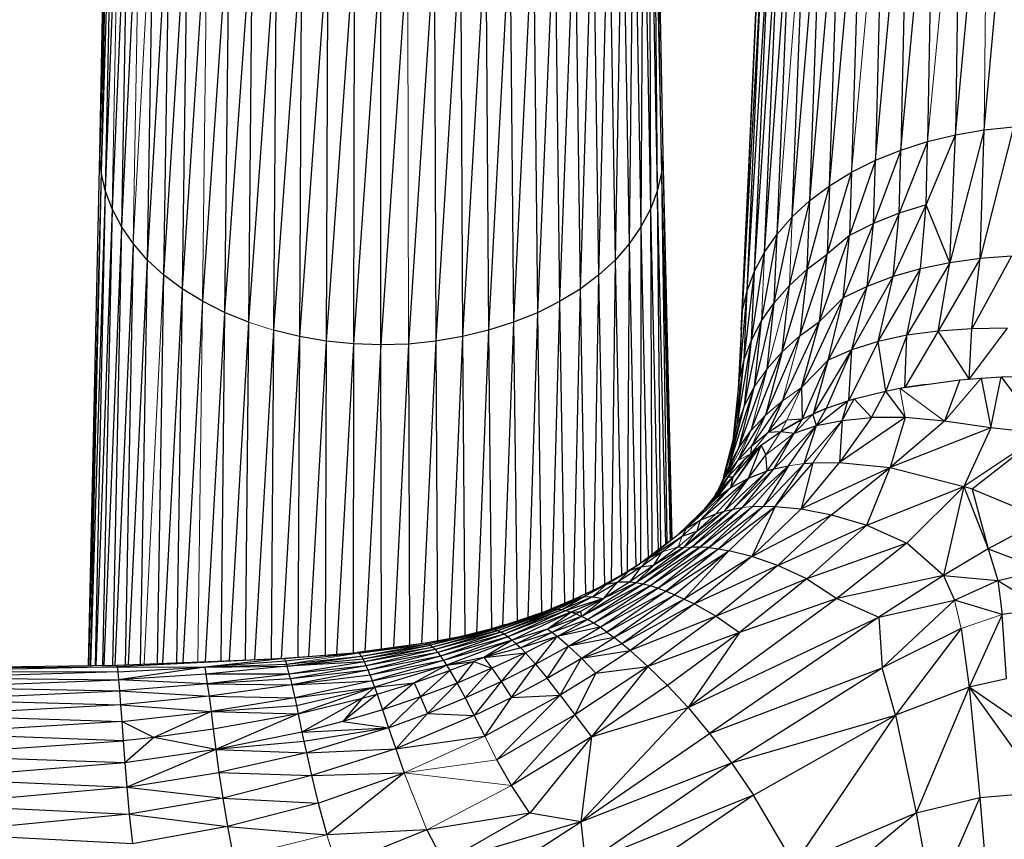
# Paper-space layout '_Back' of a CAD drawing. Header units: millimetres. Extents: x -1300 to 0, y 0 to 650.
# Tile 52 of 94: x -359 to -306, y 125 to 169. Entities that reach past the tile are written whole.
import ezdxf

# ---------------------------------------------------------------- set-up
doc = ezdxf.new("R2010")
doc.units = ezdxf.units.MM

psp = doc.layouts.new('_Back')

# ---------------------------------------------------------------- linework, layer by layer
at = {"color": 7, "linetype": 'Continuous', "lineweight": 25}
for p, q in [((-354.967, 162.078), (-354.552, 183.181)), ((-325.182, 183.153), (-324.769, 162.051)), ((-354.481, 182.204), (-354.967, 162.078)), ((-354.481, 182.204), (-354.893, 161.074)), ((-325.257, 182.177), (-325.072, 160.053)), ((-325.257, 182.177), (-324.847, 161.048)), ((-309.071, 163.075), (-307.36, 181.729)), ((-307.532, 163.34), (-305.877, 181.882)), ((-354.266, 181.237), (-354.893, 161.074)), ((-354.266, 181.237), (-354.672, 160.079)), ((-325.476, 181.21), (-325.439, 159.077)), ((-325.476, 181.21), (-325.072, 160.053)), ((-312.004, 162.251), (-310.232, 181.134)), ((-310.232, 181.134), (-310.566, 162.711)), ((-308.817, 181.479), (-309.071, 163.075)), ((-313.37, 161.701), (-311.593, 180.7)), ((-311.593, 180.7), (-312.004, 162.251)), ((-353.912, 180.287), (-354.672, 160.079)), ((-325.833, 180.26), (-325.942, 158.129)), ((-325.833, 180.26), (-325.439, 159.077)), ((-312.885, 180.179), (-313.37, 161.701)), ((-315.826, 160.342), (-314.095, 179.576)), ((-314.095, 179.576), (-314.648, 161.063)), ((-353.426, 179.364), (-354.309, 159.103)), ((-353.426, 179.364), (-353.809, 158.154)), ((-326.323, 179.338), (-326.576, 157.218)), ((-326.323, 179.338), (-325.942, 158.129)), ((-316.888, 159.544), (-315.209, 178.894)), ((-315.826, 160.342), (-315.209, 178.894)), ((-352.813, 178.476), (-353.809, 158.154)), ((-326.939, 178.452), (-327.335, 156.353)), ((-326.939, 178.452), (-326.576, 157.218)), ((-317.829, 158.676), (-316.215, 178.138)), ((-316.888, 159.544), (-316.215, 178.138)), ((-352.079, 177.634), (-352.423, 156.375)), ((-327.678, 177.611), (-328.213, 155.543)), ((-327.678, 177.611), (-327.335, 156.353)), ((-317.829, 158.676), (-317.105, 177.317)), ((-351.227, 176.844), (-352.423, 156.375)), ((-351.227, 176.844), (-351.547, 155.564)), ((-328.532, 176.823), (-329.205, 154.798)), ((-328.532, 176.823), (-328.213, 155.543)), ((-319.321, 156.773), (-317.875, 176.44)), ((-318.642, 157.749), (-317.875, 176.44)), ((-350.265, 176.118), (-351.547, 155.564)), ((-350.265, 176.118), (-350.558, 154.817)), ((-329.497, 176.098), (-330.304, 154.125)), ((-329.497, 176.098), (-329.205, 154.798)), ((-349.199, 175.462), (-350.558, 154.817)), ((-330.566, 175.444), (-331.497, 153.53)), ((-330.566, 175.444), (-330.304, 154.125)), ((-319.86, 155.757), (-318.517, 175.516)), ((-319.321, 156.773), (-318.517, 175.516)), ((-348.04, 174.881), (-349.462, 154.142)), ((-348.04, 174.881), (-348.27, 153.545)), ((-331.727, 174.866), (-332.772, 153.017)), ((-331.727, 174.866), (-331.497, 153.53)), ((-346.803, 174.379), (-348.27, 153.545)), ((-346.803, 174.379), (-346.998, 153.029)), ((-332.967, 174.366), (-334.114, 152.588)), ((-332.967, 174.366), (-332.772, 153.017)), ((-320.252, 154.711), (-319.027, 174.555)), ((-319.86, 155.757), (-319.027, 174.555)), ((-345.499, 173.96), (-346.998, 153.029)), ((-345.499, 173.96), (-345.657, 152.598)), ((-334.272, 173.949), (-335.51, 152.248)), ((-334.272, 173.949), (-334.114, 152.588)), ((-344.142, 173.627), (-345.657, 152.598)), ((-344.142, 173.627), (-344.262, 152.256)), ((-342.746, 173.385), (-344.262, 152.256)), ((-342.746, 173.385), (-342.827, 152.007)), ((-341.323, 173.236), (-342.827, 152.007)), ((-341.323, 173.236), (-341.364, 151.854)), ((-338.451, 173.233), (-339.887, 151.801)), ((-337.027, 173.379), (-338.41, 151.851)), ((-337.027, 173.379), (-336.947, 152.002)), ((-335.63, 173.619), (-336.947, 152.002)), ((-335.63, 173.619), (-335.51, 152.248)), ((-320.493, 153.645), (-319.399, 173.565)), ((-320.252, 154.711), (-319.399, 173.565)), ((-339.887, 173.184), (-341.364, 151.854)), ((-339.887, 151.801), (-339.887, 173.184)), ((-320.576, 152.57), (-319.627, 172.557)), ((-320.493, 153.645), (-319.627, 172.557)), ((-319.705, 171.539), (-320.576, 152.57)), ((-307.532, 163.34), (-309.377, 156.214)), ((-309.071, 163.075), (-307.532, 163.34)), ((-305.964, 163.501), (-307.747, 156.439)), ((-307.747, 156.439), (-307.532, 163.34)), ((-307.532, 163.34), (-305.964, 163.501)), ((-310.566, 162.711), (-312.1, 158.862)), ((-312.004, 162.251), (-310.566, 162.711)), ((-310.649, 159.32), (-309.071, 163.075)), ((-310.649, 159.32), (-310.566, 162.711)), ((-310.566, 162.711), (-309.071, 163.075)), ((-309.377, 156.214), (-309.071, 163.075)), ((-312.004, 162.251), (-313.476, 158.311)), ((-313.37, 161.701), (-312.004, 162.251)), ((-312.1, 158.862), (-312.004, 162.251)), ((-355.578, 134.616), (-354.967, 162.078)), ((-354.893, 161.074), (-354.967, 162.078)), ((-324.769, 162.051), (-324.847, 161.048)), ((-324.769, 162.051), (-324.278, 141.382)), ((-324.769, 162.051), (-324.35, 141.328)), ((-313.37, 161.701), (-314.763, 157.673)), ((-314.648, 161.063), (-313.37, 161.701)), ((-313.476, 158.311), (-313.37, 161.701)), ((-354.893, 161.074), (-355.575, 134.616)), ((-354.893, 161.074), (-355.476, 134.618)), ((-354.672, 160.079), (-354.893, 161.074)), ((-324.847, 161.048), (-325.072, 160.053)), ((-324.847, 161.048), (-324.379, 141.306)), ((-324.847, 161.048), (-324.55, 141.176)), ((-315.963, 156.67), (-314.648, 161.063)), ((-315.826, 160.342), (-314.648, 161.063)), ((-314.648, 161.063), (-314.763, 157.673)), ((-354.672, 160.079), (-355.459, 134.618)), ((-354.672, 160.079), (-355.221, 134.622)), ((-354.309, 159.103), (-354.672, 160.079)), ((-325.072, 160.053), (-325.439, 159.077)), ((-325.072, 160.053), (-324.629, 141.116)), ((-325.072, 160.053), (-324.888, 140.92)), ((-317.032, 155.869), (-315.826, 160.342)), ((-316.888, 159.544), (-315.826, 160.342)), ((-315.826, 160.342), (-315.963, 156.67)), ((-317.978, 154.998), (-316.888, 159.544)), ((-317.829, 158.676), (-316.888, 159.544)), ((-317.032, 155.869), (-316.888, 159.544)), ((-354.309, 159.103), (-355.18, 134.623)), ((-354.309, 159.103), (-354.82, 134.629)), ((-353.809, 158.154), (-354.309, 159.103)), ((-325.439, 159.077), (-325.942, 158.129)), ((-325.439, 159.077), (-325.021, 140.819)), ((-325.439, 159.077), (-325.359, 140.562)), ((-312.423, 155.464), (-310.649, 159.32)), ((-310.649, 159.32), (-312.1, 158.862)), ((-310.942, 155.891), (-310.649, 159.32)), ((-309.377, 156.214), (-310.649, 159.32)), ((-318.796, 154.067), (-317.829, 158.676)), ((-312.1, 158.862), (-313.811, 154.94)), ((-312.1, 158.862), (-313.476, 158.311)), ((-312.423, 155.464), (-312.1, 158.862)), ((-353.809, 158.154), (-354.746, 134.63)), ((-353.809, 158.154), (-354.28, 134.637)), ((-353.178, 157.241), (-353.809, 158.154)), ((-325.942, 158.129), (-326.576, 157.218)), ((-325.942, 158.129), (-325.96, 140.106)), ((-325.942, 158.129), (-325.549, 140.418)), ((-313.476, 158.311), (-315.097, 154.322)), ((-313.476, 158.311), (-314.763, 157.673)), ((-313.811, 154.94), (-313.476, 158.311)), ((-319.478, 153.087), (-318.642, 157.749)), ((-319.321, 156.773), (-318.642, 157.749)), ((-318.796, 154.067), (-318.642, 157.749)), ((-316.367, 153.067), (-314.763, 157.673)), ((-314.763, 157.673), (-315.963, 156.67)), ((-315.097, 154.322), (-314.763, 157.673)), ((-353.178, 157.241), (-354.164, 134.639)), ((-353.178, 157.241), (-353.607, 134.659)), ((-352.423, 156.375), (-353.178, 157.241)), ((-326.576, 157.218), (-327.335, 156.353)), ((-326.576, 157.218), (-326.687, 139.652)), ((-326.576, 157.218), (-326.209, 139.945)), ((-352.423, 156.375), (-353.442, 134.665)), ((-352.423, 156.375), (-352.808, 134.69)), ((-351.547, 155.564), (-352.423, 156.375)), ((-327.335, 156.353), (-328.213, 155.543)), ((-327.335, 156.353), (-327.534, 139.163)), ((-327.335, 156.353), (-326.995, 139.463)), ((-320.02, 152.066), (-319.321, 156.773)), ((-319.86, 155.757), (-319.321, 156.773)), ((-317.427, 152.29), (-315.963, 156.67)), ((-317.032, 155.869), (-315.963, 156.67)), ((-316.367, 153.067), (-315.963, 156.67)), ((-307.747, 156.439), (-309.997, 152.54)), ((-307.747, 156.439), (-309.377, 156.214)), ((-306.074, 156.569), (-308.195, 152.659)), ((-308.195, 152.659), (-307.747, 156.439)), ((-306.074, 156.569), (-307.747, 156.439)), ((-318.365, 151.441), (-317.032, 155.869)), ((-317.032, 155.869), (-317.427, 152.29)), ((-313.223, 151.984), (-310.942, 155.891)), ((-310.942, 155.891), (-312.423, 155.464)), ((-309.377, 156.214), (-311.681, 152.321)), ((-311.681, 152.321), (-310.942, 155.891)), ((-309.377, 156.214), (-310.942, 155.891)), ((-309.997, 152.54), (-309.377, 156.214)), ((-351.547, 155.564), (-351.888, 134.726)), ((-350.558, 154.817), (-351.547, 155.564)), ((-328.213, 155.543), (-329.205, 154.798)), ((-328.213, 155.543), (-328.499, 138.654)), ((-328.213, 155.543), (-327.9, 138.964)), ((-320.415, 151.015), (-319.86, 155.757)), ((-320.252, 154.711), (-319.86, 155.757)), ((-320.02, 152.066), (-319.86, 155.757)), ((-314.625, 151.534), (-312.423, 155.464)), ((-312.423, 155.464), (-313.811, 154.94)), ((-313.223, 151.984), (-312.423, 155.464)), ((-350.558, 154.817), (-351.61, 134.737)), ((-350.558, 154.817), (-350.854, 134.767)), ((-349.462, 154.142), (-350.558, 154.817)), ((-329.205, 154.798), (-330.304, 154.125)), ((-329.205, 154.798), (-329.574, 138.139)), ((-329.205, 154.798), (-328.921, 138.45)), ((-318.796, 154.067), (-317.978, 154.998)), ((-318.365, 151.441), (-317.978, 154.998)), ((-313.811, 154.94), (-315.897, 150.982)), ((-313.811, 154.94), (-315.097, 154.322)), ((-314.625, 151.534), (-313.811, 154.94)), ((-320.658, 149.944), (-320.252, 154.711)), ((-320.493, 153.645), (-320.252, 154.711)), ((-320.415, 151.015), (-320.252, 154.711)), ((-315.097, 154.322), (-317.336, 149.521)), ((-315.097, 154.322), (-316.367, 153.067)), ((-315.897, 150.982), (-315.097, 154.322)), ((-349.462, 154.142), (-350.516, 134.78)), ((-348.27, 153.545), (-349.462, 154.142)), ((-330.304, 154.125), (-331.497, 153.53)), ((-330.304, 154.125), (-330.751, 137.65)), ((-330.304, 154.125), (-330.049, 137.942)), ((-319.852, 149.568), (-318.796, 154.067)), ((-319.478, 153.087), (-318.796, 154.067)), ((-319.175, 150.53), (-318.796, 154.067)), ((-348.27, 153.545), (-349.316, 134.828)), ((-348.27, 153.545), (-348.48, 134.86)), ((-346.998, 153.029), (-348.27, 153.545)), ((-331.497, 153.53), (-332.772, 153.017)), ((-331.497, 153.53), (-332.017, 137.203)), ((-331.497, 153.53), (-331.272, 137.452)), ((-320.711, 149.428), (-320.493, 153.645)), ((-320.658, 149.944), (-320.493, 153.645)), ((-320.576, 152.57), (-320.493, 153.645)), ((-346.998, 153.029), (-348.027, 134.878)), ((-346.998, 153.029), (-347.165, 134.912)), ((-332.772, 153.017), (-334.114, 152.588)), ((-332.772, 153.017), (-333.36, 136.76)), ((-332.772, 153.017), (-332.578, 137.015)), ((-320.389, 148.563), (-319.478, 153.087)), ((-320.02, 152.066), (-319.478, 153.087)), ((-319.852, 149.568), (-319.478, 153.087)), ((-318.359, 148.815), (-316.367, 153.067)), ((-317.427, 152.29), (-316.367, 153.067)), ((-317.336, 149.521), (-316.367, 153.067)), ((-308.195, 152.659), (-309.997, 152.54)), ((-306.308, 152.702), (-308.344, 149.977)), ((-308.344, 149.977), (-308.195, 152.659)), ((-306.308, 152.702), (-308.195, 152.659)), ((-345.657, 152.598), (-346.662, 134.932)), ((-345.657, 152.598), (-345.784, 134.967)), ((-344.262, 152.256), (-345.657, 152.598)), ((-344.262, 152.256), (-345.239, 134.988)), ((-344.262, 152.256), (-344.349, 135.054)), ((-342.827, 152.007), (-344.262, 152.256)), ((-335.51, 152.248), (-336.947, 152.002)), ((-335.51, 152.248), (-336.22, 136.05)), ((-334.114, 152.588), (-335.51, 152.248)), ((-335.51, 152.248), (-335.381, 136.219)), ((-334.114, 152.588), (-334.766, 136.374)), ((-334.114, 152.588), (-333.952, 136.587)), ((-320.576, 152.57), (-320.719, 149.359)), ((-319.264, 148.035), (-317.427, 152.29)), ((-318.365, 151.441), (-317.427, 152.29)), ((-311.681, 152.321), (-313.223, 151.984)), ((-311.681, 152.321), (-312.818, 149.329)), ((-309.997, 152.54), (-311.794, 149.529)), ((-311.794, 149.529), (-311.681, 152.321)), ((-309.997, 152.54), (-311.681, 152.321)), ((-308.344, 149.977), (-309.997, 152.54)), ((-342.827, 152.007), (-343.767, 135.102)), ((-342.827, 152.007), (-342.875, 135.174)), ((-341.364, 151.854), (-342.827, 152.007)), ((-341.364, 151.854), (-342.265, 135.224)), ((-341.364, 151.854), (-341.375, 135.296)), ((-339.887, 151.801), (-341.364, 151.854)), ((-339.887, 151.801), (-340.746, 135.37)), ((-338.41, 151.851), (-339.887, 151.801)), ((-339.862, 135.491), (-339.887, 151.801)), ((-338.41, 151.851), (-339.222, 135.578)), ((-336.947, 152.002), (-338.41, 151.851)), ((-338.41, 151.851), (-338.35, 135.697)), ((-336.947, 152.002), (-337.71, 135.784)), ((-336.947, 152.002), (-336.852, 135.933)), ((-320.781, 147.526), (-320.02, 152.066)), ((-320.415, 151.015), (-320.02, 152.066)), ((-320.389, 148.563), (-320.02, 152.066)), ((-313.223, 151.984), (-314.785, 148.822)), ((-313.223, 151.984), (-314.625, 151.534)), ((-312.818, 149.329), (-313.223, 151.984)), ((-320.046, 147.189), (-318.365, 151.441)), ((-318.365, 151.441), (-319.264, 148.035)), ((-319.175, 150.53), (-318.365, 151.441)), ((-316.68, 148.117), (-314.625, 151.534)), ((-315.983, 148.407), (-314.625, 151.534)), ((-314.625, 151.534), (-315.897, 150.982)), ((-314.785, 148.822), (-314.625, 151.534)), ((-320.986, 146.726), (-320.415, 151.015)), ((-320.781, 147.526), (-320.415, 151.015)), ((-320.699, 146.287), (-319.175, 150.53)), ((-320.658, 149.944), (-320.415, 151.015)), ((-315.897, 150.982), (-317.336, 149.521)), ((-315.897, 150.982), (-317.289, 147.829)), ((-316.68, 148.117), (-315.897, 150.982)), ((-308.833, 149.931), (-307.698, 150.029)), ((-308.344, 149.977), (-308.422, 149.967)), ((-308.262, 149.981), (-308.344, 149.977)), ((-308.34, 149.974), (-308.344, 149.977)), ((-307.698, 150.029), (-306.62, 150.097)), ((-307.698, 150.029), (-307.171, 147.355)), ((-307.171, 147.355), (-306.62, 150.097)), ((-306.62, 150.097), (-304.373, 150.154)), ((-306.62, 150.097), (-304.368, 147.055)), ((-321.218, 145.338), (-319.852, 149.568)), ((-320.999, 146.677), (-320.658, 149.944)), ((-320.699, 146.287), (-319.852, 149.568)), ((-320.389, 148.563), (-319.852, 149.568)), ((-317.336, 149.521), (-317.289, 147.829)), ((-312.819, 149.328), (-312.051, 149.482)), ((-312.051, 149.482), (-308.833, 149.931)), ((-311.794, 149.529), (-311.989, 149.491)), ((-310.677, 149.674), (-311.794, 149.529)), ((-311.781, 149.52), (-311.794, 149.529)), ((-308.833, 149.931), (-309.654, 147.719)), ((-314.503, 148.906), (-312.819, 149.328)), ((-313.576, 147.908), (-312.819, 149.328)), ((-312.819, 149.328), (-311.767, 147.904)), ((-312.811, 149.33), (-312.818, 149.329)), ((-312.818, 149.329), (-312.818, 149.329)), ((-312.818, 149.329), (-312.818, 149.329)), ((-321.481, 144.754), (-320.389, 148.563)), ((-321.218, 145.338), (-320.389, 148.563)), ((-319.992, 146.398), (-318.359, 148.815)), ((-318.359, 148.815), (-319.116, 147.12)), ((-316.732, 148.094), (-315.983, 148.407)), ((-315.983, 148.407), (-316.68, 148.117)), ((-316.524, 147.478), (-314.847, 148.803)), ((-316.524, 147.478), (-315.983, 148.407)), ((-315.983, 148.407), (-314.847, 148.803)), ((-315.149, 147.76), (-314.503, 148.906)), ((-315.149, 147.76), (-314.847, 148.803)), ((-314.847, 148.803), (-314.503, 148.906)), ((-314.785, 148.822), (-314.796, 148.818)), ((-314.774, 148.825), (-314.785, 148.822)), ((-314.785, 148.822), (-314.785, 148.822)), ((-314.503, 148.906), (-313.576, 147.908)), ((-320.749, 145.608), (-319.264, 148.035)), ((-317.732, 147.078), (-316.732, 148.094)), ((-317.289, 147.828), (-316.732, 148.094)), ((-316.524, 147.478), (-316.732, 148.094)), ((-316.68, 148.117), (-316.708, 148.104)), ((-316.679, 148.116), (-316.68, 148.117)), ((-313.576, 147.908), (-315.297, 145.507)), ((-311.767, 147.904), (-315.297, 145.507)), ((-315.149, 147.76), (-313.576, 147.908)), ((-311.767, 147.904), (-313.576, 147.908)), ((-311.767, 147.904), (-312.582, 145.223)), ((-309.654, 147.719), (-311.767, 147.904)), ((-321.508, 144.692), (-320.781, 147.526)), ((-319.116, 147.12), (-318.125, 147.765)), ((-318.813, 145.153), (-316.524, 147.478)), ((-317.289, 147.829), (-318.449, 147.17)), ((-318.449, 147.17), (-317.289, 147.828)), ((-317.289, 147.829), (-318.125, 147.765)), ((-318.032, 145.329), (-316.524, 147.478)), ((-317.732, 147.078), (-317.289, 147.828)), ((-317.732, 147.078), (-316.524, 147.478)), ((-317.277, 147.834), (-317.289, 147.829)), ((-317.289, 147.829), (-317.289, 147.829)), ((-317.195, 145.447), (-316.524, 147.478)), ((-316.524, 147.478), (-315.149, 147.76)), ((-315.149, 147.76), (-315.297, 145.507)), ((-309.654, 147.719), (-312.582, 145.223)), ((-307.171, 147.355), (-312.582, 145.223)), ((-307.171, 147.355), (-309.654, 147.719)), ((-307.171, 147.355), (-308.62, 144.217)), ((-304.368, 147.055), (-307.171, 147.355)), ((-320.699, 146.287), (-320.046, 147.189)), ((-319.992, 146.398), (-319.116, 147.12)), ((-319.495, 146.432), (-318.449, 147.17)), ((-319.175, 145.046), (-317.732, 147.078)), ((-319.116, 147.12), (-318.449, 147.17)), ((-318.813, 145.153), (-317.732, 147.078)), ((-318.449, 147.17), (-317.732, 147.078)), ((-304.368, 147.055), (-308.62, 144.217)), ((-304.368, 147.055), (-308.175, 144.068)), ((-321.754, 144.124), (-320.699, 146.287)), ((-321.382, 144.758), (-320.699, 146.287)), ((-321.218, 145.338), (-320.699, 146.287)), ((-321.149, 144.135), (-319.495, 146.432)), ((-320.182, 144.657), (-319.495, 146.432)), ((-320.051, 145.968), (-319.992, 146.398)), ((-319.754, 146.223), (-319.495, 146.432)), ((-319.495, 146.432), (-319.24, 145.912)), ((-319.754, 146.223), (-321.149, 144.135)), ((-319.754, 146.223), (-321.013, 144.724)), ((-319.754, 146.223), (-320.426, 145.622)), ((-320.182, 144.657), (-319.24, 145.912)), ((-320.135, 145.883), (-320.051, 145.968)), ((-320.051, 145.968), (-320.043, 145.965)), ((-320.051, 145.968), (-320.043, 145.965)), ((-320.051, 145.968), (-320.043, 145.965)), ((-319.175, 145.046), (-319.24, 145.912)), ((-321.382, 144.758), (-320.749, 145.608)), ((-320.426, 145.622), (-321.258, 144.728)), ((-321.258, 144.729), (-320.749, 145.608)), ((-320.426, 145.622), (-321.013, 144.724)), ((-320.501, 143.085), (-318.032, 145.329)), ((-318.032, 145.329), (-319.378, 143.159)), ((-318.813, 145.153), (-318.032, 145.329)), ((-318.752, 143.146), (-316.719, 145.487)), ((-318.752, 143.146), (-317.195, 145.447)), ((-317.351, 143.01), (-315.297, 145.507)), ((-316.719, 145.487), (-317.351, 143.01)), ((-317.351, 143.01), (-312.582, 145.223)), ((-317.195, 145.447), (-316.719, 145.487)), ((-316.719, 145.487), (-315.297, 145.507)), ((-315.723, 142.7), (-312.582, 145.223)), ((-315.297, 145.507), (-312.582, 145.223)), ((-313.824, 142.134), (-312.582, 145.223)), ((-312.582, 145.223), (-308.62, 144.217)), ((-321.013, 144.724), (-322.309, 143.234)), ((-321.929, 143.826), (-321.258, 144.728)), ((-321.258, 144.728), (-321.912, 143.793)), ((-321.013, 144.724), (-321.884, 143.609)), ((-321.258, 144.728), (-321.734, 144.013)), ((-321.734, 144.013), (-321.013, 144.724)), ((-321.484, 142.891), (-319.175, 145.046)), ((-321.258, 144.729), (-321.257, 144.729)), ((-321.258, 144.729), (-321.258, 144.729)), ((-321.258, 144.729), (-321.258, 144.729)), ((-321.258, 144.728), (-321.013, 144.724)), ((-321.013, 144.724), (-321.149, 144.135)), ((-321.008, 143.002), (-318.813, 145.153)), ((-321.008, 143.002), (-319.175, 145.046)), ((-320.501, 143.085), (-318.813, 145.153)), ((-320.182, 144.657), (-319.175, 145.046)), ((-319.175, 145.046), (-318.813, 145.153)), ((-322.76, 142.411), (-320.182, 144.657)), ((-321.932, 142.755), (-320.182, 144.657)), ((-320.182, 144.657), (-321.484, 142.891)), ((-321.149, 144.135), (-320.182, 144.657)), ((-313.824, 142.134), (-308.62, 144.217)), ((-311.675, 141.171), (-308.62, 144.217)), ((-308.62, 144.217), (-309.715, 139.439)), ((-308.62, 144.217), (-307.326, 140.87)), ((-308.175, 144.068), (-308.62, 144.217)), ((-323.493, 141.978), (-321.149, 144.135)), ((-321.149, 144.135), (-322.76, 142.411)), ((-321.734, 144.013), (-322.54, 143.009)), ((-321.734, 144.013), (-322.309, 143.234)), ((-321.929, 143.826), (-321.896, 143.815)), ((-321.884, 143.609), (-321.149, 144.135)), ((-308.175, 144.068), (-307.326, 140.87)), ((-304.357, 142.473), (-308.175, 144.068)), ((-322.309, 143.234), (-323.961, 141.623)), ((-323.946, 141.634), (-321.884, 143.609)), ((-321.884, 143.609), (-323.493, 141.978)), ((-322.783, 140.967), (-319.959, 143.138)), ((-322.309, 143.234), (-321.884, 143.609)), ((-322.301, 140.934), (-319.378, 143.159)), ((-319.959, 143.138), (-322.301, 140.934)), ((-319.378, 143.159), (-321.785, 140.869)), ((-321.785, 140.869), (-318.752, 143.146)), ((-321.232, 140.77), (-318.752, 143.146)), ((-318.752, 143.146), (-320.001, 140.462)), ((-319.959, 143.138), (-319.378, 143.159)), ((-319.378, 143.159), (-318.752, 143.146)), ((-318.752, 143.146), (-317.351, 143.01)), ((-323.659, 140.942), (-321.008, 143.002)), ((-321.484, 142.891), (-323.659, 140.942)), ((-323.234, 140.969), (-320.501, 143.085)), ((-323.234, 140.969), (-321.008, 143.002)), ((-322.95, 141.816), (-321.484, 142.891)), ((-322.95, 141.816), (-321.932, 142.755)), ((-322.783, 140.967), (-320.501, 143.085)), ((-322.76, 142.411), (-321.932, 142.755)), ((-321.932, 142.755), (-321.484, 142.891)), ((-321.484, 142.891), (-321.008, 143.002)), ((-321.008, 143.002), (-320.501, 143.085)), ((-320.001, 140.462), (-317.351, 143.01)), ((-320.001, 140.462), (-315.723, 142.7)), ((-318.593, 139.985), (-315.723, 142.7)), ((-317.351, 143.01), (-315.723, 142.7)), ((-315.723, 142.7), (-313.824, 142.134)), ((-323.735, 141.55), (-322.76, 142.411)), ((-323.493, 141.978), (-322.76, 142.411)), ((-322.76, 142.411), (-322.95, 141.816)), ((-318.593, 139.985), (-313.824, 142.134)), ((-317.044, 139.265), (-313.824, 142.134)), ((-313.824, 142.134), (-311.675, 141.171)), ((-304.357, 142.473), (-307.326, 140.87)), ((-326.021, 140.061), (-323.493, 141.978)), ((-323.493, 141.978), (-325.455, 140.429)), ((-325.455, 140.429), (-323.735, 141.55)), ((-324.8, 140.706), (-323.735, 141.55)), ((-323.493, 141.978), (-323.735, 141.55)), ((-323.735, 141.55), (-322.95, 141.816)), ((-311.675, 141.171), (-317.044, 139.265)), ((-311.675, 141.171), (-315.443, 138.205)), ((-309.715, 139.439), (-311.675, 141.171)), ((-323.234, 140.969), (-326.209, 139.048)), ((-326.209, 139.048), (-323.659, 140.942)), ((-324.8, 140.706), (-325.955, 139.882)), ((-323.234, 140.969), (-325.84, 138.983)), ((-322.783, 140.967), (-325.84, 138.983)), ((-325.455, 140.429), (-324.8, 140.706)), ((-325.45, 138.888), (-322.783, 140.967)), ((-322.301, 140.934), (-325.45, 138.888)), ((-323.952, 140.975), (-325.263, 139.977)), ((-323.659, 140.942), (-325.263, 139.977)), ((-325.263, 139.977), (-324.8, 140.706)), ((-325.034, 138.762), (-322.301, 140.934)), ((-325.034, 138.762), (-321.785, 140.869)), ((-321.785, 140.869), (-324.592, 138.603)), ((-324.592, 138.603), (-321.232, 140.77)), ((-321.232, 140.77), (-324.121, 138.41)), ((-323.952, 140.975), (-323.659, 140.942)), ((-321.232, 140.77), (-323.617, 138.181)), ((-322.783, 140.967), (-323.234, 140.969)), ((-322.301, 140.934), (-322.783, 140.967)), ((-322.301, 140.934), (-321.785, 140.869)), ((-321.785, 140.869), (-321.232, 140.77)), ((-320.001, 140.462), (-321.232, 140.77)), ((-307.326, 140.87), (-309.715, 139.439)), ((-307.326, 140.87), (-306.801, 139.174)), ((-307.326, 140.87), (-304.35, 139.75)), ((-327.098, 139.4), (-326.021, 140.061)), ((-325.455, 140.429), (-326.568, 139.689)), ((-326.568, 139.689), (-326.021, 140.061)), ((-325.263, 139.977), (-326.558, 139.086)), ((-326.209, 139.048), (-325.263, 139.977)), ((-325.455, 140.429), (-326.021, 140.061)), ((-325.455, 140.429), (-325.955, 139.882)), ((-325.263, 139.977), (-325.955, 139.882)), ((-320.001, 140.462), (-323.617, 138.181)), ((-320.001, 140.462), (-323.08, 137.915)), ((-318.593, 139.985), (-323.08, 137.915)), ((-318.593, 139.985), (-321.909, 137.257)), ((-318.593, 139.985), (-320.001, 140.462)), ((-317.044, 139.265), (-318.593, 139.985)), ((-327.771, 138.974), (-326.568, 139.689)), ((-325.955, 139.882), (-327.201, 139.081)), ((-327.201, 139.081), (-326.568, 139.689)), ((-327.098, 139.4), (-326.568, 139.689)), ((-325.955, 139.882), (-326.568, 139.689)), ((-325.955, 139.882), (-326.558, 139.086)), ((-309.715, 139.439), (-315.443, 138.205)), ((-309.715, 139.439), (-313.184, 137.206)), ((-309.715, 139.439), (-309.128, 138.123)), ((-309.715, 139.439), (-306.801, 139.174)), ((-306.801, 139.174), (-304.35, 139.75)), ((-329.124, 137.243), (-326.209, 139.048)), ((-325.84, 138.983), (-329.124, 137.243)), ((-329.061, 138.286), (-327.771, 138.974)), ((-328.813, 137.081), (-325.84, 138.983)), ((-325.45, 138.888), (-328.813, 137.081)), ((-328.536, 138.304), (-327.201, 139.081)), ((-327.771, 138.974), (-328.536, 138.304)), ((-328.485, 136.889), (-325.45, 138.888)), ((-327.098, 139.4), (-328.263, 138.767)), ((-327.771, 138.974), (-328.263, 138.767)), ((-326.558, 139.086), (-327.943, 138.217)), ((-327.943, 138.217), (-327.201, 139.081)), ((-326.209, 139.048), (-327.943, 138.217)), ((-327.771, 138.974), (-327.098, 139.4)), ((-327.771, 138.974), (-327.201, 139.081)), ((-326.558, 139.086), (-327.201, 139.081)), ((-326.209, 139.048), (-326.558, 139.086)), ((-325.84, 138.983), (-326.209, 139.048)), ((-325.45, 138.888), (-325.84, 138.983)), ((-325.034, 138.762), (-325.45, 138.888)), ((-317.044, 139.265), (-321.909, 137.257)), ((-317.044, 139.265), (-320.653, 136.392)), ((-317.044, 139.265), (-315.443, 138.205)), ((-309.128, 138.123), (-306.801, 139.174)), ((-306.801, 139.174), (-306.571, 137.354)), ((-306.801, 139.174), (-304.344, 137.653)), ((-328.263, 138.767), (-329.515, 138.164)), ((-329.061, 138.286), (-328.263, 138.767)), ((-325.034, 138.762), (-328.485, 136.889)), ((-328.138, 136.665), (-325.034, 138.762)), ((-328.138, 136.665), (-324.592, 138.603)), ((-324.592, 138.603), (-327.769, 136.407)), ((-327.769, 136.407), (-324.121, 138.41)), ((-324.121, 138.41), (-327.379, 136.114)), ((-325.034, 138.762), (-324.592, 138.603)), ((-324.592, 138.603), (-324.121, 138.41)), ((-324.121, 138.41), (-323.617, 138.181)), ((-329.515, 138.164), (-331.037, 137.531)), ((-330.855, 137.589), (-329.515, 138.164)), ((-329.061, 138.286), (-330.656, 137.621)), ((-329.515, 138.164), (-330.656, 137.621)), ((-329.061, 138.286), (-330.44, 137.626)), ((-328.536, 138.304), (-330.208, 137.605)), ((-330.208, 137.605), (-329.061, 138.286)), ((-328.536, 138.304), (-329.96, 137.556)), ((-327.943, 138.217), (-329.96, 137.556)), ((-327.943, 138.217), (-329.696, 137.479)), ((-329.061, 138.286), (-329.515, 138.164)), ((-327.943, 138.217), (-329.18, 137.505)), ((-329.124, 137.243), (-327.943, 138.217)), ((-328.536, 138.304), (-329.061, 138.286)), ((-328.536, 138.304), (-327.943, 138.217)), ((-323.617, 138.181), (-327.379, 136.114)), ((-323.617, 138.181), (-326.964, 135.786)), ((-323.08, 137.915), (-326.964, 135.786)), ((-323.08, 137.915), (-326.524, 135.42)), ((-323.617, 138.181), (-323.08, 137.915)), ((-315.443, 138.205), (-323.415, 132.357)), ((-323.08, 137.915), (-321.909, 137.257)), ((-315.443, 138.205), (-320.653, 136.392)), ((-315.443, 138.205), (-313.184, 137.206)), ((-313.184, 137.206), (-309.128, 138.123)), ((-313.014, 134.482), (-309.128, 138.123)), ((-306.571, 137.354), (-309.128, 138.123)), ((-333.951, 136.555), (-330.855, 137.589)), ((-333.951, 136.555), (-331.037, 137.531)), ((-330.656, 137.621), (-333.802, 136.532)), ((-333.802, 136.532), (-330.855, 137.589)), ((-330.44, 137.626), (-333.64, 136.481)), ((-330.656, 137.621), (-333.64, 136.481)), ((-333.465, 136.4), (-330.44, 137.626)), ((-333.465, 136.4), (-330.208, 137.605)), ((-330.208, 137.605), (-333.276, 136.29)), ((-329.96, 137.556), (-333.276, 136.29)), ((-329.96, 137.556), (-333.074, 136.151)), ((-329.696, 137.479), (-333.074, 136.151)), ((-329.696, 137.479), (-332.859, 135.983)), ((-330.855, 137.589), (-331.037, 137.531)), ((-330.981, 136.563), (-329.696, 137.479)), ((-329.418, 137.375), (-330.981, 136.563)), ((-330.656, 137.621), (-330.855, 137.589)), ((-330.44, 137.626), (-330.656, 137.621)), ((-330.208, 137.605), (-330.44, 137.626)), ((-329.96, 137.556), (-329.696, 137.479)), ((-329.696, 137.479), (-329.18, 137.505)), ((-329.418, 137.375), (-329.696, 137.479)), ((-329.18, 137.505), (-329.418, 137.375)), ((-329.124, 137.243), (-329.418, 137.375)), ((-329.18, 137.505), (-329.124, 137.243)), ((-306.571, 137.354), (-308.338, 133.454)), ((-304.344, 137.653), (-306.571, 137.354)), ((-306.34, 133.896), (-306.571, 137.354)), ((-333.195, 136.808), (-334.085, 136.548)), ((-329.124, 137.243), (-330.981, 136.563)), ((-329.124, 137.243), (-330.714, 136.383)), ((-328.813, 137.081), (-330.714, 136.383)), ((-330.433, 136.173), (-328.813, 137.081)), ((-328.485, 136.889), (-330.433, 136.173)), ((-328.813, 137.081), (-329.124, 137.243)), ((-328.485, 136.889), (-328.813, 137.081)), ((-328.138, 136.665), (-328.485, 136.889)), ((-321.909, 137.257), (-326.524, 135.42)), ((-321.909, 137.257), (-325.568, 134.569)), ((-323.415, 132.357), (-313.184, 137.206)), ((-313.184, 137.206), (-322.261, 130.972)), ((-321.909, 137.257), (-320.653, 136.392)), ((-313.184, 137.206), (-313.014, 134.482)), ((-333.951, 136.555), (-337.223, 135.703)), ((-333.802, 136.532), (-337.223, 135.703)), ((-333.802, 136.532), (-337.108, 135.603)), ((-333.64, 136.481), (-337.108, 135.603)), ((-333.64, 136.481), (-336.981, 135.471)), ((-333.465, 136.4), (-336.981, 135.471)), ((-333.465, 136.4), (-336.844, 135.309)), ((-333.276, 136.29), (-336.844, 135.309)), ((-333.276, 136.29), (-336.696, 135.114)), ((-333.951, 136.555), (-335.661, 136.145)), ((-334.085, 136.548), (-335.661, 136.145)), ((-334.085, 136.548), (-333.951, 136.555)), ((-333.802, 136.532), (-333.951, 136.555)), ((-333.64, 136.481), (-333.802, 136.532)), ((-333.465, 136.4), (-333.64, 136.481)), ((-333.276, 136.29), (-333.465, 136.4)), ((-333.074, 136.151), (-333.276, 136.29)), ((-330.981, 136.563), (-332.859, 135.983)), ((-330.981, 136.563), (-332.632, 135.785)), ((-330.714, 136.383), (-332.632, 135.785)), ((-330.714, 136.383), (-332.393, 135.558)), ((-330.714, 136.383), (-330.981, 136.563)), ((-330.433, 136.173), (-330.714, 136.383)), ((-328.138, 136.665), (-330.433, 136.173)), ((-329.821, 135.658), (-328.138, 136.665)), ((-329.821, 135.658), (-327.769, 136.407)), ((-327.769, 136.407), (-328.138, 136.665)), ((-327.769, 136.407), (-327.379, 136.114)), ((-320.653, 136.392), (-325.568, 134.569)), ((-320.653, 136.392), (-324.524, 133.552)), ((-320.653, 136.392), (-323.415, 132.357)), ((-308.768, 136.608), (-313.014, 134.482)), ((-308.768, 136.608), (-312.29, 131.95)), ((-308.768, 136.608), (-308.338, 133.454)), ((-337.503, 135.812), (-341.163, 135.313)), ((-337.503, 135.812), (-341.069, 135.284)), ((-341.069, 135.284), (-337.328, 135.771)), ((-340.938, 135.114), (-337.328, 135.771)), ((-335.86, 136.116), (-337.503, 135.812)), ((-337.503, 135.812), (-337.328, 135.771)), ((-335.661, 136.145), (-337.328, 135.771)), ((-335.86, 136.116), (-337.328, 135.771)), ((-337.328, 135.771), (-337.223, 135.703)), ((-335.661, 136.145), (-337.223, 135.703)), ((-333.074, 136.151), (-336.696, 135.114)), ((-333.074, 136.151), (-336.539, 134.889)), ((-332.859, 135.983), (-336.539, 134.889)), ((-332.859, 135.983), (-336.371, 134.633)), ((-335.661, 136.145), (-335.86, 136.116)), ((-332.859, 135.983), (-334.37, 135.045)), ((-332.632, 135.785), (-334.37, 135.045)), ((-333.074, 136.151), (-332.859, 135.983)), ((-332.632, 135.785), (-332.859, 135.983)), ((-332.632, 135.785), (-332.393, 135.558)), ((-330.433, 136.173), (-332.393, 135.558)), ((-330.433, 136.173), (-332.14, 135.3)), ((-331.59, 134.687), (-330.433, 136.173)), ((-329.821, 135.658), (-330.433, 136.173)), ((-327.379, 136.114), (-329.821, 135.658)), ((-329.135, 135.007), (-327.379, 136.114)), ((-329.135, 135.007), (-326.964, 135.786)), ((-326.964, 135.786), (-327.379, 136.114)), ((-326.524, 135.42), (-326.964, 135.786)), ((-345.091, 134.994), (-341.163, 135.313)), ((-345.081, 134.987), (-341.163, 135.313)), ((-341.069, 135.284), (-345.081, 134.987)), ((-341.069, 135.284), (-345.014, 134.857)), ((-341.163, 135.313), (-341.069, 135.284)), ((-341.069, 135.284), (-340.938, 135.114)), ((-340.938, 135.114), (-337.223, 135.703)), ((-340.861, 134.978), (-337.223, 135.703)), ((-340.861, 134.978), (-337.108, 135.603)), ((-337.108, 135.603), (-340.775, 134.807)), ((-336.981, 135.471), (-340.775, 134.807)), ((-336.981, 135.471), (-340.68, 134.603)), ((-336.844, 135.309), (-340.68, 134.603)), ((-336.844, 135.309), (-340.578, 134.365)), ((-337.223, 135.703), (-337.108, 135.603)), ((-337.108, 135.603), (-336.981, 135.471)), ((-336.981, 135.471), (-336.844, 135.309)), ((-336.844, 135.309), (-336.696, 135.114)), ((-332.393, 135.558), (-334.37, 135.045)), ((-334.37, 135.045), (-332.14, 135.3)), ((-332.14, 135.3), (-333.933, 134.466)), ((-332.14, 135.3), (-333.442, 133.757)), ((-332.393, 135.558), (-332.14, 135.3)), ((-332.14, 135.3), (-331.59, 134.687)), ((-331.59, 134.687), (-329.821, 135.658)), ((-330.972, 133.935), (-329.821, 135.658)), ((-329.135, 135.007), (-329.821, 135.658)), ((-329.135, 135.007), (-326.524, 135.42)), ((-326.524, 135.42), (-328.364, 134.209)), ((-326.524, 135.42), (-325.568, 134.569)), ((-354.049, 134.641), (-345.091, 134.994)), ((-354.049, 134.641), (-345.081, 134.987)), ((-345.081, 134.987), (-354.032, 134.542)), ((-345.081, 134.987), (-349.339, 134.524)), ((-345.014, 134.857), (-349.339, 134.524)), ((-349.339, 134.524), (-344.958, 134.695)), ((-345.091, 134.994), (-345.081, 134.987)), ((-345.081, 134.987), (-345.014, 134.857)), ((-345.014, 134.857), (-344.958, 134.695)), ((-344.958, 134.695), (-340.938, 135.114)), ((-344.958, 134.695), (-344.923, 134.577)), ((-344.923, 134.577), (-340.938, 135.114)), ((-344.923, 134.577), (-340.861, 134.978)), ((-340.775, 134.807), (-344.923, 134.577)), ((-340.775, 134.807), (-344.807, 134.151)), ((-340.938, 135.114), (-340.861, 134.978)), ((-340.861, 134.978), (-340.775, 134.807)), ((-340.68, 134.603), (-340.775, 134.807)), ((-336.696, 135.114), (-340.578, 134.365)), ((-336.696, 135.114), (-340.469, 134.093)), ((-336.539, 134.889), (-340.469, 134.093)), ((-336.539, 134.889), (-340.351, 133.789)), ((-336.696, 135.114), (-336.539, 134.889)), ((-336.539, 134.889), (-336.371, 134.633)), ((-334.37, 135.045), (-336.371, 134.633)), ((-336.371, 134.633), (-334.901, 134.833)), ((-334.901, 134.833), (-336.194, 134.345)), ((-334.901, 134.833), (-335.809, 133.677)), ((-334.37, 135.045), (-334.901, 134.833)), ((-334.901, 134.833), (-333.933, 134.466)), ((-334.37, 135.045), (-333.933, 134.466)), ((-333.442, 133.757), (-331.59, 134.687)), ((-332.889, 132.906), (-331.59, 134.687)), ((-331.59, 134.687), (-330.972, 133.935)), ((-330.972, 133.935), (-329.135, 135.007)), ((-330.276, 133.033), (-329.135, 135.007)), ((-329.135, 135.007), (-328.364, 134.209)), ((-364.172, 134.476), (-354.049, 134.641)), ((-364.172, 134.476), (-354.032, 134.542)), ((-354.032, 134.542), (-364.167, 134.313)), ((-364.167, 134.313), (-354.004, 134.273)), ((-354.004, 134.273), (-364.159, 133.974)), ((-354.049, 134.641), (-354.032, 134.542)), ((-354.032, 134.542), (-354.004, 134.273)), ((-354.032, 134.542), (-349.339, 134.524)), ((-354.004, 134.273), (-349.339, 134.524)), ((-354.004, 134.273), (-353.965, 133.841)), ((-349.339, 134.524), (-353.965, 133.841)), ((-349.278, 134.157), (-353.965, 133.841)), ((-349.339, 134.524), (-344.923, 134.577)), ((-349.339, 134.524), (-349.278, 134.157)), ((-344.923, 134.577), (-349.278, 134.157)), ((-349.278, 134.157), (-349.2, 133.637)), ((-344.807, 134.151), (-349.278, 134.157)), ((-344.807, 134.151), (-349.2, 133.637)), ((-344.807, 134.151), (-344.923, 134.577)), ((-340.68, 134.603), (-344.807, 134.151)), ((-344.746, 133.906), (-344.807, 134.151)), ((-340.68, 134.603), (-344.746, 133.906)), ((-340.578, 134.365), (-344.746, 133.906)), ((-340.578, 134.365), (-344.669, 133.582)), ((-340.578, 134.365), (-340.68, 134.603)), ((-340.469, 134.093), (-340.578, 134.365)), ((-340.351, 133.789), (-336.371, 134.633)), ((-336.371, 134.633), (-340.227, 133.453)), ((-336.371, 134.633), (-338.102, 133.69)), ((-338.102, 133.69), (-336.194, 134.345)), ((-336.194, 134.345), (-337.768, 132.935)), ((-336.371, 134.633), (-336.194, 134.345)), ((-336.194, 134.345), (-335.809, 133.677)), ((-333.933, 134.466), (-335.809, 133.677)), ((-333.933, 134.466), (-335.376, 132.874)), ((-333.933, 134.466), (-333.442, 133.757)), ((-328.364, 134.209), (-330.276, 133.033)), ((-325.568, 134.569), (-329.491, 131.978)), ((-328.364, 134.209), (-329.491, 131.978)), ((-325.568, 134.569), (-328.596, 130.788)), ((-328.364, 134.209), (-325.568, 134.569)), ((-325.568, 134.569), (-324.524, 133.552)), ((-322.261, 130.972), (-313.014, 134.482)), ((-321.084, 129.397), (-313.014, 134.482)), ((-312.29, 131.95), (-313.014, 134.482)), ((-364.159, 133.974), (-353.965, 133.841)), ((-364.147, 133.463), (-353.965, 133.841)), ((-353.965, 133.841), (-353.916, 133.25)), ((-349.2, 133.637), (-353.965, 133.841)), ((-349.2, 133.637), (-353.916, 133.25)), ((-344.746, 133.906), (-349.2, 133.637)), ((-349.2, 133.637), (-349.107, 132.968)), ((-349.2, 133.637), (-344.669, 133.582)), ((-344.746, 133.906), (-344.669, 133.582)), ((-340.469, 134.093), (-344.669, 133.582)), ((-344.669, 133.582), (-340.351, 133.789)), ((-340.351, 133.789), (-344.51, 132.881)), ((-340.469, 134.093), (-340.351, 133.789)), ((-340.351, 133.789), (-340.227, 133.453)), ((-340.227, 133.453), (-338.102, 133.69)), ((-340.095, 133.083), (-338.102, 133.69)), ((-338.102, 133.69), (-339.808, 132.247)), ((-338.102, 133.69), (-337.768, 132.935)), ((-335.809, 133.677), (-337.768, 132.935)), ((-335.809, 133.677), (-337.389, 132.044)), ((-335.809, 133.677), (-335.376, 132.874)), ((-335.376, 132.874), (-333.442, 133.757)), ((-333.442, 133.757), (-334.883, 131.927)), ((-333.442, 133.757), (-332.889, 132.906)), ((-332.889, 132.906), (-330.972, 133.935)), ((-330.276, 133.033), (-330.972, 133.935)), ((-306.34, 133.896), (-308.338, 133.454)), ((-364.147, 133.463), (-353.916, 133.25)), ((-364.133, 132.788), (-353.916, 133.25)), ((-353.916, 133.25), (-353.858, 132.506)), ((-353.916, 133.25), (-349.107, 132.968)), ((-344.669, 133.582), (-349.107, 132.968)), ((-344.669, 133.582), (-344.51, 132.881)), ((-344.51, 132.881), (-340.227, 133.453)), ((-344.42, 132.468), (-340.227, 133.453)), ((-340.227, 133.453), (-344.327, 132.028)), ((-340.095, 133.083), (-341.927, 131.617)), ((-340.227, 133.453), (-340.887, 132.862)), ((-340.887, 132.862), (-340.095, 133.083)), ((-340.227, 133.453), (-340.095, 133.083)), ((-340.095, 133.083), (-339.808, 132.247)), ((-324.524, 133.552), (-328.596, 130.788)), ((-324.524, 133.552), (-323.415, 132.357)), ((-308.338, 133.454), (-312.29, 131.95)), ((-308.338, 133.454), (-311.185, 126.713)), ((-308.338, 133.454), (-307.773, 127.537)), ((-308.338, 133.454), (-304.317, 127.838)), ((-304.325, 130.696), (-308.338, 133.454)), ((-364.133, 132.788), (-353.858, 132.506)), ((-349.107, 132.968), (-353.858, 132.506)), ((-349.107, 132.968), (-349, 132.154)), ((-349.107, 132.968), (-344.51, 132.881)), ((-344.51, 132.881), (-349, 132.154)), ((-344.51, 132.881), (-344.42, 132.468)), ((-344.327, 132.028), (-340.887, 132.862)), ((-340.887, 132.862), (-344.124, 131.049)), ((-340.887, 132.862), (-341.927, 131.617)), ((-337.768, 132.935), (-339.808, 132.247)), ((-337.768, 132.935), (-339.479, 131.273)), ((-337.768, 132.935), (-337.389, 132.044)), ((-337.389, 132.044), (-335.376, 132.874)), ((-335.376, 132.874), (-334.883, 131.927)), ((-334.883, 131.927), (-332.889, 132.906)), ((-330.276, 133.033), (-334.319, 130.826)), ((-334.319, 130.826), (-332.889, 132.906)), ((-330.276, 133.033), (-333.668, 129.566)), ((-332.889, 132.906), (-330.276, 133.033)), ((-330.276, 133.033), (-329.491, 131.978)), ((-353.858, 132.506), (-364.115, 131.953)), ((-353.858, 132.506), (-353.79, 131.613)), ((-353.858, 132.506), (-349, 132.154)), ((-353.79, 131.613), (-349, 132.154)), ((-349, 132.154), (-352.07, 130.763)), ((-349, 132.154), (-344.42, 132.468)), ((-349, 132.154), (-348.879, 131.199)), ((-349, 132.154), (-344.327, 132.028)), ((-344.327, 132.028), (-348.879, 131.199)), ((-344.327, 132.028), (-348.742, 130.108)), ((-344.42, 132.468), (-344.327, 132.028)), ((-344.327, 132.028), (-344.124, 131.049)), ((-339.808, 132.247), (-341.927, 131.617)), ((-339.808, 132.247), (-339.479, 131.273)), ((-339.479, 131.273), (-337.389, 132.044)), ((-337.389, 132.044), (-339.097, 130.15)), ((-337.389, 132.044), (-334.883, 131.927)), ((-323.415, 132.357), (-329.168, 126.239)), ((-328.596, 130.788), (-323.415, 132.357)), ((-323.415, 132.357), (-322.261, 130.972)), ((-364.115, 131.953), (-353.79, 131.613)), ((-353.79, 131.613), (-364.095, 130.966)), ((-353.79, 131.613), (-353.714, 130.576)), ((-352.07, 130.763), (-353.79, 131.613)), ((-341.927, 131.617), (-344.124, 131.049)), ((-341.927, 131.617), (-339.479, 131.273)), ((-334.883, 131.927), (-339.097, 130.15)), ((-334.883, 131.927), (-334.319, 130.826)), ((-329.491, 131.978), (-333.668, 129.566)), ((-329.491, 131.978), (-332.885, 128.175)), ((-329.491, 131.978), (-328.596, 130.788)), ((-321.084, 129.397), (-312.29, 131.95)), ((-319.914, 127.671), (-312.29, 131.95)), ((-317.709, 123.958), (-312.29, 131.95)), ((-312.29, 131.95), (-311.185, 126.713)), ((-353.714, 130.576), (-364.095, 130.966)), ((-348.879, 131.199), (-352.07, 130.763)), ((-348.879, 131.199), (-348.742, 130.108)), ((-344.124, 131.049), (-348.742, 130.108)), ((-344.124, 131.049), (-339.479, 131.273)), ((-344.124, 131.049), (-344.018, 130.541)), ((-339.479, 131.273), (-344.018, 130.541)), ((-339.479, 131.273), (-343.886, 129.93)), ((-339.479, 131.273), (-339.097, 130.15)), ((-329.168, 126.239), (-322.261, 130.972)), ((-322.261, 130.972), (-321.084, 129.397)), ((-365.107, 129.787), (-353.714, 130.576)), ((-352.07, 130.763), (-353.714, 130.576)), ((-353.714, 130.576), (-353.627, 129.4)), ((-352.07, 130.763), (-353.627, 129.4)), ((-348.742, 130.108), (-352.07, 130.763)), ((-344.018, 130.541), (-348.742, 130.108)), ((-344.018, 130.541), (-343.886, 129.93)), ((-339.097, 130.15), (-334.319, 130.826)), ((-328.596, 130.788), (-332.885, 128.175)), ((-328.596, 130.788), (-331.908, 126.706)), ((-328.596, 130.788), (-329.168, 126.239)), ((-348.742, 130.108), (-353.627, 129.4)), ((-348.742, 130.108), (-353.522, 128.087)), ((-348.742, 130.108), (-348.578, 128.876)), ((-348.742, 130.108), (-343.886, 129.93)), ((-343.886, 129.93), (-348.578, 128.876)), ((-343.886, 129.93), (-339.097, 130.15)), ((-343.886, 129.93), (-343.614, 128.72)), ((-339.097, 130.15), (-343.614, 128.72)), ((-339.097, 130.15), (-338.646, 128.868)), ((-353.627, 129.4), (-365.107, 129.787)), ((-353.627, 129.4), (-364.047, 128.555)), ((-353.627, 129.4), (-353.522, 128.087)), ((-332.885, 128.175), (-333.668, 129.566)), ((-329.168, 126.239), (-321.084, 129.397)), ((-328.93, 123.995), (-321.084, 129.397)), ((-321.084, 129.397), (-319.914, 127.671)), ((-353.522, 128.087), (-348.578, 128.876)), ((-348.578, 128.876), (-348.374, 127.5)), ((-348.578, 128.876), (-343.614, 128.72)), ((-343.614, 128.72), (-338.646, 128.868)), ((-343.249, 127.235), (-338.646, 128.868)), ((-338.646, 128.868), (-342.787, 125.542)), ((-364.047, 128.555), (-353.522, 128.087)), ((-343.614, 128.72), (-348.374, 127.5)), ((-343.614, 128.72), (-343.249, 127.235)), ((-353.522, 128.087), (-364.015, 127.149)), ((-353.522, 128.087), (-353.386, 126.638)), ((-353.522, 128.087), (-348.374, 127.5)), ((-331.908, 126.706), (-332.885, 128.175)), ((-307.773, 127.537), (-304.317, 127.838)), ((-348.374, 127.5), (-353.386, 126.638)), ((-348.374, 127.5), (-348.116, 125.975)), ((-348.374, 127.5), (-343.249, 127.235)), ((-319.914, 127.671), (-328.93, 123.995)), ((-319.914, 127.671), (-327.052, 122.801)), ((-317.709, 123.958), (-319.914, 127.671)), ((-311.185, 126.713), (-307.773, 127.537)), ((-307.773, 127.537), (-310.274, 121.795)), ((-307.773, 127.537), (-307.312, 122.254)), ((-364.015, 127.149), (-353.386, 126.638)), ((-343.249, 127.235), (-348.116, 125.975)), ((-343.249, 127.235), (-342.787, 125.542)), ((-353.386, 126.638), (-363.973, 125.624)), ((-353.386, 126.638), (-353.21, 125.053)), ((-353.386, 126.638), (-348.116, 125.975)), ((-331.908, 126.706), (-337.428, 125.809)), ((-331.908, 126.706), (-336.515, 124.072)), ((-329.168, 126.239), (-336.515, 124.072)), ((-335.062, 122.432), (-329.168, 126.239)), ((-329.168, 126.239), (-331.908, 126.706)), ((-329.168, 126.239), (-328.93, 123.995)), ((-317.709, 123.958), (-311.185, 126.713)), ((-311.185, 126.713), (-316.733, 122.061)), ((-311.185, 126.713), (-310.274, 121.795)), ((-348.116, 125.975), (-353.21, 125.053)), ((-348.116, 125.975), (-347.792, 124.295)), ((-348.116, 125.975), (-342.787, 125.542)), ((-337.428, 125.809), (-342.787, 125.542)), ((-337.428, 125.809), (-342.262, 123.857)), ((-337.428, 125.809), (-336.515, 124.072)), ((-353.21, 125.053), (-363.973, 125.624))]:
    psp.add_line(p, q, dxfattribs=at)
at = {"color": 142, "linetype": 'Continuous', "lineweight": 18, "true_color": 0x0080c0}
for p, q in [((-325.182, 183.153), (-324.847, 161.048)), ((-307.36, 181.729), (-307.532, 163.34)), ((-310.566, 162.711), (-308.817, 181.479)), ((-353.912, 180.287), (-354.309, 159.103)), ((-312.885, 180.179), (-314.648, 161.063)), ((-352.813, 178.476), (-353.178, 157.241)), ((-352.079, 177.634), (-353.178, 157.241)), ((-318.642, 157.749), (-317.105, 177.317)), ((-349.199, 175.462), (-349.462, 154.142)), ((-338.451, 173.233), (-338.41, 151.851)), ((-318.642, 157.749), (-317.829, 158.676)), ((-317.978, 154.998), (-317.829, 158.676)), ((-319.478, 153.087), (-319.321, 156.773)), ((-317.978, 154.998), (-317.032, 155.869)), ((-351.547, 155.564), (-352.588, 134.699)), ((-319.175, 150.53), (-317.978, 154.998)), ((-349.462, 154.142), (-349.714, 134.812)), ((-345.657, 152.598), (-346.998, 153.029)), ((-317.427, 152.29), (-318.359, 148.815)), ((-320.046, 147.189), (-319.175, 150.53)), ((-319.852, 149.568), (-319.175, 150.53)), ((-309.654, 147.719), (-307.698, 150.029)), ((-319.116, 147.12), (-317.336, 149.521)), ((-318.359, 148.815), (-317.336, 149.521)), ((-318.125, 147.765), (-317.336, 149.521)), ((-312.051, 149.482), (-309.654, 147.719)), ((-311.767, 147.904), (-312.051, 149.482)), ((-320.781, 147.526), (-320.389, 148.563)), ((-319.264, 148.035), (-318.359, 148.815)), ((-320.046, 147.189), (-319.264, 148.035)), ((-319.264, 148.035), (-319.992, 146.398)), ((-318.449, 147.17), (-318.125, 147.765)), ((-317.195, 145.447), (-315.149, 147.76)), ((-316.719, 145.487), (-315.149, 147.76)), ((-321.382, 144.758), (-320.046, 147.189)), ((-320.046, 147.189), (-320.749, 145.608)), ((-320.051, 145.968), (-319.116, 147.12)), ((-319.24, 145.912), (-318.449, 147.17)), ((-319.24, 145.912), (-317.732, 147.078)), ((-320.749, 145.608), (-319.992, 146.398)), ((-320.749, 145.608), (-320.051, 145.968)), ((-320.051, 145.968), (-319.974, 146.027)), ((-321.797, 144.05), (-321.218, 145.338)), ((-319.959, 143.138), (-318.032, 145.329)), ((-319.378, 143.159), (-317.195, 145.447)), ((-318.032, 145.329), (-317.195, 145.447)), ((-321.382, 144.758), (-321.929, 143.826)), ((-321.382, 144.758), (-321.258, 144.729)), ((-321.734, 144.013), (-322.556, 142.993)), ((-322.057, 143.612), (-321.929, 143.826)), ((-320.501, 143.085), (-319.959, 143.138)), ((-323.952, 140.975), (-322.95, 141.816)), ((-323.735, 141.55), (-323.952, 140.975)), ((-322.95, 141.816), (-323.659, 140.942)), ((-324.8, 140.706), (-323.952, 140.975)), ((-323.659, 140.942), (-323.234, 140.969)), ((-309.128, 138.123), (-308.768, 136.608)), ((-330.208, 137.605), (-329.96, 137.556)), ((-306.571, 137.354), (-308.768, 136.608)), ((-335.86, 136.116), (-335.323, 136.231)), ((-341.069, 135.284), (-344.958, 134.695)), ((-334.319, 130.826), (-338.646, 128.868)), ((-333.668, 129.566), (-334.319, 130.826)), ((-333.668, 129.566), (-338.646, 128.868)), ((-338.646, 128.868), (-337.428, 125.809)), ((-332.885, 128.175), (-338.646, 128.868)), ((-332.885, 128.175), (-337.428, 125.809)), ((-342.787, 125.542), (-347.792, 124.295)), ((-342.787, 125.542), (-342.262, 123.857))]:
    psp.add_line(p, q, dxfattribs=at)

doc.saveas('drawing.dxf')
